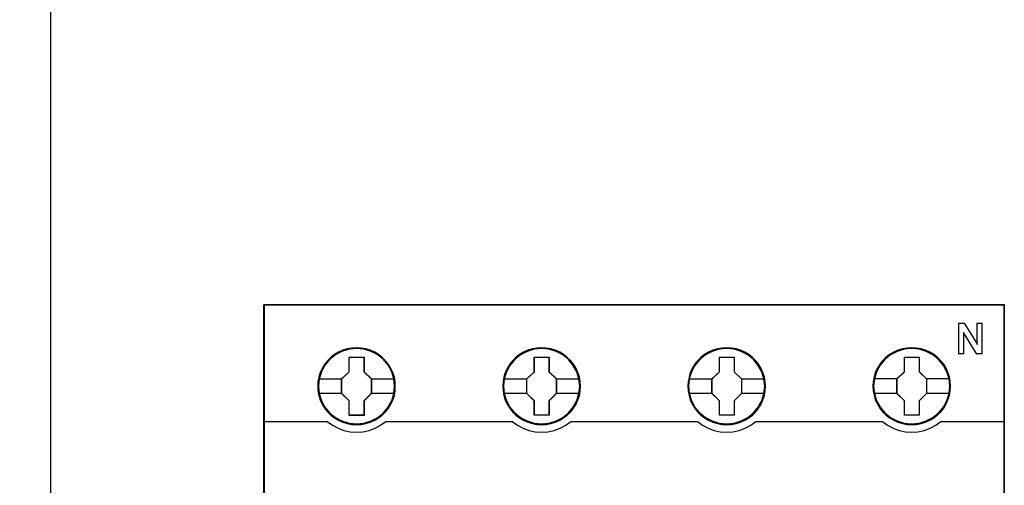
# Model space of a CAD drawing. Header units: millimetres. Extents: x 18084 to 52399, y 38174 to 56392.
# Tile 155 of 250: x 25163 to 25259, y 50977 to 51023. Entities that reach past the tile are written whole.
import ezdxf

# ---------------------------------------------------------------- set-up
doc = ezdxf.new("R2010")
doc.units = ezdxf.units.MM
doc.header["$LTSCALE"] = 100
doc.layers.add('45', color=7, linetype='Continuous')
doc.layers.add('5', color=7, linetype='Continuous')

msp = doc.modelspace()

# ---------------------------------------------------------------- linework, layer by layer
for p, q in [((25186.876, 50994.863), (25186.876, 50914.863)), ((25186.876, 50914.863), (25186.876, 50994.863))]:
    msp.add_line(p, q)
at = {"layer": '45', "color": 7}
for points in [[(25258.952, 50994.863), (25186.876, 50994.863), (25186.876, 50912.795), (25258.952, 50912.795), (25258.952, 50994.863)], [(25199.675, 50986.937), (25199.653, 50987.385), (25199.58, 50987.838), (25199.428, 50988.264), (25199.249, 50988.679), (25199.014, 50989.067), (25198.734, 50989.415), (25198.403, 50989.736), (25198.039, 50990.013), (25197.669, 50990.256), (25197.238, 50990.439), (25196.807, 50990.566), (25196.353, 50990.649), (25195.899, 50990.676), (25195.445, 50990.649), (25195.003, 50990.566), (25194.555, 50990.439), (25194.14, 50990.256), (25193.753, 50990.013), (25193.395, 50989.736), (25193.059, 50989.415), (25192.795, 50989.067), (25192.555, 50988.679), (25192.353, 50988.264), (25192.235, 50987.838), (25192.146, 50987.385), (25192.118, 50986.937), (25192.146, 50986.488), (25192.235, 50986.051), (25192.353, 50985.62), (25192.555, 50985.21), (25192.795, 50984.818), (25193.059, 50984.458), (25193.395, 50984.143), (25193.753, 50983.866), (25194.14, 50983.634), (25194.555, 50983.451), (25195.003, 50983.313), (25195.445, 50983.224), (25195.899, 50983.202), (25196.353, 50983.224), (25196.807, 50983.313), (25197.238, 50983.451), (25197.669, 50983.634), (25198.039, 50983.866), (25198.403, 50984.143), (25198.734, 50984.458), (25199.014, 50984.818), (25199.249, 50985.21), (25199.428, 50985.62), (25199.58, 50986.051), (25199.653, 50986.488), (25199.675, 50986.937)], [(25199.675, 50986.937), (25199.653, 50987.385), (25199.58, 50987.838), (25199.428, 50988.264), (25199.249, 50988.679), (25199.014, 50989.067), (25198.734, 50989.415), (25198.403, 50989.736), (25198.039, 50990.013), (25197.669, 50990.256), (25197.238, 50990.439), (25196.807, 50990.566), (25196.353, 50990.649), (25195.899, 50990.676), (25195.445, 50990.649), (25195.003, 50990.566), (25194.555, 50990.439), (25194.14, 50990.256), (25193.753, 50990.013), (25193.395, 50989.736), (25193.059, 50989.415), (25192.795, 50989.067), (25192.555, 50988.679), (25192.353, 50988.264), (25192.235, 50987.838), (25192.146, 50987.385), (25192.118, 50986.937), (25192.146, 50986.488), (25192.235, 50986.051), (25192.353, 50985.62), (25192.555, 50985.21), (25192.795, 50984.818), (25193.059, 50984.458), (25193.395, 50984.143), (25193.753, 50983.866), (25194.14, 50983.634), (25194.555, 50983.451), (25195.003, 50983.313), (25195.445, 50983.224), (25195.899, 50983.202), (25196.353, 50983.224), (25196.807, 50983.313), (25197.238, 50983.451), (25197.669, 50983.634), (25198.039, 50983.866), (25198.403, 50984.143), (25198.734, 50984.458), (25199.014, 50984.818), (25199.249, 50985.21), (25199.428, 50985.62), (25199.58, 50986.051), (25199.653, 50986.488), (25199.675, 50986.937)], [(25217.692, 50986.937), (25217.664, 50987.385), (25217.596, 50987.838), (25217.439, 50988.264), (25217.26, 50988.679), (25217.025, 50989.072), (25216.745, 50989.415), (25216.414, 50989.736), (25216.05, 50990.013), (25215.68, 50990.256), (25215.248, 50990.439), (25214.823, 50990.566), (25214.363, 50990.649), (25213.909, 50990.676), (25213.455, 50990.649), (25213.013, 50990.566), (25212.564, 50990.439), (25212.155, 50990.256), (25211.763, 50990.013), (25211.404, 50989.736), (25211.074, 50989.415), (25210.81, 50989.072), (25210.564, 50988.679), (25210.368, 50988.264), (25210.244, 50987.838), (25210.155, 50987.385), (25210.127, 50986.937), (25210.155, 50986.488), (25210.244, 50986.051), (25210.368, 50985.625), (25210.564, 50985.21), (25210.81, 50984.818), (25211.074, 50984.458), (25211.404, 50984.143), (25211.763, 50983.866), (25212.155, 50983.634), (25212.564, 50983.451), (25213.013, 50983.313), (25213.455, 50983.224), (25213.909, 50983.202), (25214.363, 50983.224), (25214.823, 50983.313), (25215.248, 50983.451), (25215.68, 50983.634), (25216.05, 50983.866), (25216.414, 50984.143), (25216.745, 50984.458), (25217.025, 50984.818), (25217.26, 50985.21), (25217.439, 50985.625), (25217.596, 50986.051), (25217.664, 50986.488), (25217.692, 50986.937)], [(25217.692, 50986.937), (25217.664, 50987.385), (25217.596, 50987.838), (25217.439, 50988.264), (25217.26, 50988.679), (25217.025, 50989.072), (25216.745, 50989.415), (25216.414, 50989.736), (25216.05, 50990.013), (25215.68, 50990.256), (25215.248, 50990.439), (25214.823, 50990.566), (25214.363, 50990.649), (25213.909, 50990.676), (25213.455, 50990.649), (25213.013, 50990.566), (25212.564, 50990.439), (25212.155, 50990.256), (25211.763, 50990.013), (25211.404, 50989.736), (25211.074, 50989.415), (25210.81, 50989.072), (25210.564, 50988.679), (25210.368, 50988.264), (25210.244, 50987.838), (25210.155, 50987.385), (25210.127, 50986.937), (25210.155, 50986.488), (25210.244, 50986.051), (25210.368, 50985.625), (25210.564, 50985.21), (25210.81, 50984.818), (25211.074, 50984.458), (25211.404, 50984.143), (25211.763, 50983.866), (25212.155, 50983.634), (25212.564, 50983.451), (25213.013, 50983.313), (25213.455, 50983.224), (25213.909, 50983.202), (25214.363, 50983.224), (25214.823, 50983.313), (25215.248, 50983.451), (25215.68, 50983.634), (25216.05, 50983.866), (25216.414, 50984.143), (25216.745, 50984.458), (25217.025, 50984.818), (25217.26, 50985.21), (25217.439, 50985.625), (25217.596, 50986.051), (25217.664, 50986.488), (25217.692, 50986.937)], [(25217.669, 50986.937), (25217.641, 50987.382), (25217.575, 50987.834), (25217.419, 50988.257), (25217.24, 50988.67), (25217.006, 50989.061), (25216.728, 50989.402), (25216.399, 50989.721), (25216.037, 50989.996), (25215.669, 50990.238), (25215.241, 50990.42), (25214.817, 50990.547), (25214.36, 50990.629), (25213.909, 50990.657), (25213.458, 50990.629), (25213.018, 50990.547), (25212.572, 50990.42), (25212.166, 50990.238), (25211.776, 50989.996), (25211.419, 50989.721), (25211.091, 50989.402), (25210.829, 50989.061), (25210.584, 50988.67), (25210.389, 50988.257), (25210.266, 50987.834), (25210.177, 50987.382), (25210.149, 50986.937), (25210.177, 50986.491), (25210.266, 50986.056), (25210.389, 50985.632), (25210.584, 50985.22), (25210.829, 50984.829), (25211.091, 50984.471), (25211.419, 50984.158), (25211.776, 50983.882), (25212.166, 50983.651), (25212.572, 50983.47), (25213.018, 50983.332), (25213.458, 50983.244), (25213.909, 50983.222), (25214.36, 50983.244), (25214.817, 50983.332), (25215.241, 50983.47), (25215.669, 50983.651), (25216.037, 50983.882), (25216.399, 50984.158), (25216.728, 50984.471), (25217.006, 50984.829), (25217.24, 50985.22), (25217.419, 50985.632), (25217.575, 50986.056), (25217.641, 50986.491), (25217.669, 50986.937)], [(25235.701, 50986.937), (25235.678, 50987.385), (25235.606, 50987.838), (25235.449, 50988.264), (25235.269, 50988.679), (25235.034, 50989.072), (25234.754, 50989.415), (25234.429, 50989.736), (25234.065, 50990.013), (25233.69, 50990.256), (25233.264, 50990.439), (25232.833, 50990.566), (25232.379, 50990.649), (25231.925, 50990.676), (25231.471, 50990.649), (25231.029, 50990.566), (25230.581, 50990.439), (25230.166, 50990.256), (25229.78, 50990.013), (25229.421, 50989.736), (25229.085, 50989.415), (25228.822, 50989.072), (25228.575, 50988.679), (25228.379, 50988.264), (25228.262, 50987.838), (25228.172, 50987.385), (25228.138, 50986.937), (25228.172, 50986.488), (25228.262, 50986.051), (25228.379, 50985.625), (25228.575, 50985.21), (25228.822, 50984.818), (25229.085, 50984.458), (25229.421, 50984.143), (25229.78, 50983.866), (25230.166, 50983.634), (25230.581, 50983.451), (25231.029, 50983.313), (25231.471, 50983.224), (25231.925, 50983.202), (25232.379, 50983.224), (25232.833, 50983.313), (25233.264, 50983.451), (25233.69, 50983.634), (25234.065, 50983.866), (25234.429, 50984.143), (25234.754, 50984.458), (25235.034, 50984.818), (25235.269, 50985.21), (25235.449, 50985.625), (25235.606, 50986.051), (25235.678, 50986.488), (25235.701, 50986.937)], [(25235.701, 50986.937), (25235.678, 50987.385), (25235.606, 50987.838), (25235.449, 50988.264), (25235.269, 50988.679), (25235.034, 50989.072), (25234.754, 50989.415), (25234.429, 50989.736), (25234.065, 50990.013), (25233.69, 50990.256), (25233.264, 50990.439), (25232.833, 50990.566), (25232.379, 50990.649), (25231.925, 50990.676), (25231.471, 50990.649), (25231.029, 50990.566), (25230.581, 50990.439), (25230.166, 50990.256), (25229.78, 50990.013), (25229.421, 50989.736), (25229.085, 50989.415), (25228.822, 50989.072), (25228.575, 50988.679), (25228.379, 50988.264), (25228.262, 50987.838), (25228.172, 50987.385), (25228.138, 50986.937), (25228.172, 50986.488), (25228.262, 50986.051), (25228.379, 50985.625), (25228.575, 50985.21), (25228.822, 50984.818), (25229.085, 50984.458), (25229.421, 50984.143), (25229.78, 50983.866), (25230.166, 50983.634), (25230.581, 50983.451), (25231.029, 50983.313), (25231.471, 50983.224), (25231.925, 50983.202), (25232.379, 50983.224), (25232.833, 50983.313), (25233.264, 50983.451), (25233.69, 50983.634), (25234.065, 50983.866), (25234.429, 50984.143), (25234.754, 50984.458), (25235.034, 50984.818), (25235.269, 50985.21), (25235.449, 50985.625), (25235.606, 50986.051), (25235.678, 50986.488), (25235.701, 50986.937)], [(25235.681, 50986.937), (25235.659, 50987.382), (25235.586, 50987.834), (25235.43, 50988.257), (25235.252, 50988.67), (25235.018, 50989.061), (25234.739, 50989.402), (25234.416, 50989.721), (25234.054, 50989.996), (25233.68, 50990.238), (25233.257, 50990.42), (25232.828, 50990.547), (25232.377, 50990.629), (25231.925, 50990.657), (25231.474, 50990.629), (25231.034, 50990.547), (25230.588, 50990.42), (25230.175, 50990.238), (25229.791, 50989.996), (25229.434, 50989.721), (25229.1, 50989.402), (25228.838, 50989.061), (25228.593, 50988.67), (25228.398, 50988.257), (25228.281, 50987.834), (25228.192, 50987.382), (25228.158, 50986.937), (25228.192, 50986.491), (25228.281, 50986.056), (25228.398, 50985.632), (25228.593, 50985.22), (25228.838, 50984.829), (25229.1, 50984.471), (25229.434, 50984.158), (25229.791, 50983.882), (25230.175, 50983.651), (25230.588, 50983.47), (25231.034, 50983.332), (25231.474, 50983.244), (25231.925, 50983.222), (25232.377, 50983.244), (25232.828, 50983.332), (25233.257, 50983.47), (25233.68, 50983.651), (25234.054, 50983.882), (25234.416, 50984.158), (25234.739, 50984.471), (25235.018, 50984.829), (25235.252, 50985.22), (25235.43, 50985.632), (25235.586, 50986.056), (25235.659, 50986.491), (25235.681, 50986.937)], [(25253.712, 50986.943), (25253.684, 50987.391), (25253.617, 50987.845), (25253.46, 50988.271), (25253.281, 50988.686), (25253.046, 50989.079), (25252.765, 50989.422), (25252.435, 50989.743), (25252.071, 50990.02), (25251.701, 50990.263), (25251.269, 50990.446), (25250.843, 50990.573), (25250.384, 50990.656), (25249.93, 50990.684), (25249.476, 50990.656), (25249.033, 50990.573), (25248.585, 50990.446), (25248.176, 50990.263), (25247.784, 50990.02), (25247.425, 50989.743), (25247.095, 50989.422), (25246.831, 50989.079), (25246.585, 50988.686), (25246.389, 50988.271), (25246.265, 50987.845), (25246.176, 50987.391), (25246.148, 50986.943), (25246.176, 50986.495), (25246.265, 50986.057), (25246.389, 50985.631), (25246.585, 50985.216), (25246.831, 50984.823), (25247.095, 50984.463), (25247.425, 50984.148), (25247.784, 50983.871), (25248.176, 50983.639), (25248.585, 50983.456), (25249.033, 50983.318), (25249.476, 50983.229), (25249.93, 50983.207), (25250.384, 50983.229), (25250.843, 50983.318), (25251.269, 50983.456), (25251.701, 50983.639), (25252.071, 50983.871), (25252.435, 50984.148), (25252.765, 50984.463), (25253.046, 50984.823), (25253.281, 50985.216), (25253.46, 50985.631), (25253.617, 50986.057), (25253.684, 50986.495), (25253.712, 50986.943)], [(25253.712, 50986.943), (25253.684, 50987.391), (25253.617, 50987.845), (25253.46, 50988.271), (25253.281, 50988.686), (25253.046, 50989.079), (25252.765, 50989.422), (25252.435, 50989.743), (25252.071, 50990.02), (25251.701, 50990.263), (25251.269, 50990.446), (25250.843, 50990.573), (25250.384, 50990.656), (25249.93, 50990.684), (25249.476, 50990.656), (25249.033, 50990.573), (25248.585, 50990.446), (25248.176, 50990.263), (25247.784, 50990.02), (25247.425, 50989.743), (25247.095, 50989.422), (25246.831, 50989.079), (25246.585, 50988.686), (25246.389, 50988.271), (25246.265, 50987.845), (25246.176, 50987.391), (25246.148, 50986.943), (25246.176, 50986.495), (25246.265, 50986.057), (25246.389, 50985.631), (25246.585, 50985.216), (25246.831, 50984.823), (25247.095, 50984.463), (25247.425, 50984.148), (25247.784, 50983.871), (25248.176, 50983.639), (25248.585, 50983.456), (25249.033, 50983.318), (25249.476, 50983.229), (25249.93, 50983.207), (25250.384, 50983.229), (25250.843, 50983.318), (25251.269, 50983.456), (25251.701, 50983.639), (25252.071, 50983.871), (25252.435, 50984.148), (25252.765, 50984.463), (25253.046, 50984.823), (25253.281, 50985.216), (25253.46, 50985.631), (25253.617, 50986.057), (25253.684, 50986.495), (25253.712, 50986.943)], [(25253.69, 50986.943), (25253.662, 50987.388), (25253.595, 50987.839), (25253.439, 50988.263), (25253.261, 50988.676), (25253.027, 50989.066), (25252.749, 50989.407), (25252.42, 50989.726), (25252.058, 50990.001), (25251.69, 50990.243), (25251.261, 50990.425), (25250.838, 50990.552), (25250.381, 50990.634), (25249.93, 50990.662), (25249.479, 50990.634), (25249.039, 50990.552), (25248.593, 50990.425), (25248.186, 50990.243), (25247.797, 50990.001), (25247.44, 50989.726), (25247.111, 50989.407), (25246.85, 50989.066), (25246.604, 50988.676), (25246.409, 50988.263), (25246.287, 50987.839), (25246.198, 50987.388), (25246.17, 50986.943), (25246.198, 50986.497), (25246.287, 50986.063), (25246.409, 50985.639), (25246.604, 50985.226), (25246.85, 50984.836), (25247.111, 50984.478), (25247.44, 50984.165), (25247.797, 50983.89), (25248.186, 50983.659), (25248.593, 50983.477), (25249.039, 50983.34), (25249.479, 50983.252), (25249.93, 50983.23), (25250.381, 50983.252), (25250.838, 50983.34), (25251.261, 50983.477), (25251.69, 50983.659), (25252.058, 50983.89), (25252.42, 50984.165), (25252.749, 50984.478), (25253.027, 50984.836), (25253.261, 50985.226), (25253.439, 50985.639), (25253.595, 50986.063), (25253.662, 50986.497), (25253.69, 50986.943)], [(25195.186, 50989.776), (25196.629, 50989.776), (25196.629, 50988.356), (25197.347, 50987.652), (25197.347, 50986.232), (25196.629, 50985.517), (25196.629, 50984.108), (25195.186, 50984.108), (25195.186, 50985.517), (25194.45, 50986.232), (25194.45, 50987.652), (25195.186, 50988.356), (25195.186, 50989.776)], [(25195.186, 50989.776), (25196.629, 50989.776), (25196.629, 50989.776), (25196.629, 50988.356), (25196.629, 50988.356), (25197.347, 50987.652), (25197.347, 50987.652), (25197.347, 50986.232), (25197.347, 50986.232), (25196.629, 50985.517), (25196.629, 50985.517), (25196.629, 50984.108), (25196.629, 50984.108), (25195.186, 50984.108), (25195.186, 50984.108), (25195.186, 50985.517), (25195.186, 50985.517), (25194.45, 50986.232), (25194.45, 50986.232), (25194.45, 50987.652), (25194.45, 50987.652), (25195.186, 50988.356), (25195.186, 50988.356), (25195.186, 50989.776), (25195.186, 50989.776)], [(25195.197, 50989.753), (25196.617, 50989.753), (25196.617, 50988.345), (25197.325, 50987.646), (25197.325, 50986.238), (25196.617, 50985.528), (25196.617, 50984.13), (25195.197, 50984.13), (25195.197, 50985.528), (25194.473, 50986.238), (25194.473, 50987.646), (25195.197, 50988.345), (25195.197, 50989.753)], [(25213.201, 50989.776), (25214.64, 50989.776), (25214.64, 50988.356), (25215.359, 50987.658), (25215.359, 50986.233), (25214.64, 50985.518), (25214.64, 50984.115), (25213.201, 50984.115), (25213.201, 50985.518), (25212.46, 50986.233), (25212.46, 50987.658), (25213.201, 50988.356), (25213.201, 50989.776)], [(25213.201, 50989.776), (25214.64, 50989.776), (25214.64, 50989.776), (25214.64, 50988.356), (25214.64, 50988.356), (25215.359, 50987.658), (25215.359, 50987.658), (25215.359, 50986.233), (25215.359, 50986.233), (25214.64, 50985.518), (25214.64, 50985.518), (25214.64, 50984.115), (25214.64, 50984.115), (25213.201, 50984.115), (25213.201, 50984.115), (25213.201, 50985.518), (25213.201, 50985.518), (25212.46, 50986.233), (25212.46, 50986.233), (25212.46, 50987.658), (25212.46, 50987.658), (25213.201, 50988.356), (25213.201, 50988.356), (25213.201, 50989.776), (25213.201, 50989.776)], [(25213.212, 50989.753), (25214.628, 50989.753), (25214.628, 50988.345), (25215.336, 50987.651), (25215.336, 50986.237), (25214.628, 50985.527), (25214.628, 50984.135), (25213.212, 50984.135), (25213.212, 50985.527), (25212.482, 50986.237), (25212.482, 50987.651), (25213.212, 50988.345), (25213.212, 50989.753)], [(25231.212, 50989.776), (25232.654, 50989.776), (25232.654, 50988.356), (25233.373, 50987.658), (25233.373, 50986.233), (25232.654, 50985.518), (25232.654, 50984.115), (25231.212, 50984.115), (25231.212, 50985.518), (25230.476, 50986.233), (25230.476, 50987.658), (25231.212, 50988.356), (25231.212, 50989.776)], [(25231.212, 50989.776), (25232.654, 50989.776), (25232.654, 50989.776), (25232.654, 50988.356), (25232.654, 50988.356), (25233.373, 50987.658), (25233.373, 50987.658), (25233.373, 50986.233), (25233.373, 50986.233), (25232.654, 50985.518), (25232.654, 50985.518), (25232.654, 50984.115), (25232.654, 50984.115), (25231.212, 50984.115), (25231.212, 50984.115), (25231.212, 50985.518), (25231.212, 50985.518), (25230.476, 50986.233), (25230.476, 50986.233), (25230.476, 50987.658), (25230.476, 50987.658), (25231.212, 50988.356), (25231.212, 50988.356), (25231.212, 50989.776), (25231.212, 50989.776)], [(25231.223, 50989.753), (25232.645, 50989.753), (25232.645, 50988.345), (25233.353, 50987.651), (25233.353, 50986.237), (25232.645, 50985.527), (25232.645, 50984.135), (25231.223, 50984.135), (25231.223, 50985.527), (25230.499, 50986.237), (25230.499, 50987.651), (25231.223, 50988.345), (25231.223, 50989.753)], [(25249.222, 50989.781), (25250.661, 50989.781), (25250.661, 50988.361), (25251.38, 50987.663), (25251.38, 50986.238), (25250.661, 50985.523), (25250.661, 50984.12), (25249.222, 50984.12), (25249.222, 50985.523), (25248.48, 50986.238), (25248.48, 50987.663), (25249.222, 50988.361), (25249.222, 50989.781)], [(25249.222, 50989.781), (25250.661, 50989.781), (25250.661, 50989.781), (25250.661, 50988.361), (25250.661, 50988.361), (25251.38, 50987.663), (25251.38, 50987.663), (25251.38, 50986.238), (25251.38, 50986.238), (25250.661, 50985.523), (25250.661, 50985.523), (25250.661, 50984.12), (25250.661, 50984.12), (25249.222, 50984.12), (25249.222, 50984.12), (25249.222, 50985.523), (25249.222, 50985.523), (25248.48, 50986.238), (25248.48, 50986.238), (25248.48, 50987.663), (25248.48, 50987.663), (25249.222, 50988.361), (25249.222, 50988.361), (25249.222, 50989.781), (25249.222, 50989.781)], [(25249.233, 50989.758), (25250.649, 50989.758), (25250.649, 50988.35), (25251.357, 50987.656), (25251.357, 50986.242), (25250.649, 50985.532), (25250.649, 50984.14), (25249.233, 50984.14), (25249.233, 50985.532), (25248.503, 50986.242), (25248.503, 50987.656), (25249.233, 50988.35), (25249.233, 50989.758)]]:
    msp.add_lwpolyline(points, close=True, dxfattribs=at)
at = {"layer": '45', "color": 139}
for points in [[(25258.952, 50994.863), (25186.876, 50994.863), (25186.876, 50912.795), (25258.952, 50912.795), (25258.952, 50994.863)], [(25199.608, 50986.943), (25199.535, 50987.663), (25199.328, 50988.343), (25198.98, 50988.98), (25198.521, 50989.533), (25197.96, 50989.987), (25197.316, 50990.325), (25196.621, 50990.541), (25195.898, 50990.607), (25195.176, 50990.541), (25194.486, 50990.325), (25193.842, 50989.987), (25193.276, 50989.533), (25192.817, 50988.98), (25192.475, 50988.343), (25192.262, 50987.663), (25192.195, 50986.943), (25192.262, 50986.229), (25192.475, 50985.537), (25192.817, 50984.912), (25193.276, 50984.353), (25193.842, 50983.899), (25194.486, 50983.561), (25195.176, 50983.351), (25195.898, 50983.279), (25196.621, 50983.351), (25197.316, 50983.561), (25197.96, 50983.899), (25198.521, 50984.353), (25198.98, 50984.912), (25199.328, 50985.537), (25199.535, 50986.229), (25199.608, 50986.943)], [(25217.62, 50986.936), (25217.547, 50987.655), (25217.339, 50988.341), (25216.997, 50988.972), (25216.532, 50989.531), (25215.972, 50989.985), (25215.333, 50990.323), (25214.632, 50990.533), (25213.909, 50990.6), (25213.186, 50990.533), (25212.491, 50990.323), (25211.852, 50989.985), (25211.292, 50989.531), (25210.827, 50988.972), (25210.479, 50988.341), (25210.272, 50987.655), (25210.199, 50986.936), (25210.272, 50986.222), (25210.479, 50985.535), (25210.827, 50984.904), (25211.292, 50984.351), (25211.852, 50983.897), (25212.491, 50983.56), (25213.186, 50983.344), (25213.909, 50983.272), (25214.632, 50983.344), (25215.333, 50983.56), (25215.972, 50983.897), (25216.532, 50984.351), (25216.997, 50984.904), (25217.339, 50985.535), (25217.547, 50986.222), (25217.62, 50986.936)], [(25217.62, 50986.943), (25217.541, 50987.663), (25217.334, 50988.343), (25216.992, 50988.98), (25216.532, 50989.533), (25215.972, 50989.987), (25215.327, 50990.325), (25214.626, 50990.541), (25213.909, 50990.607), (25213.186, 50990.541), (25212.491, 50990.325), (25211.852, 50989.987), (25211.286, 50989.533), (25210.826, 50988.98), (25210.484, 50988.343), (25210.271, 50987.663), (25210.204, 50986.943), (25210.271, 50986.229), (25210.484, 50985.537), (25210.826, 50984.912), (25211.286, 50984.353), (25211.852, 50983.899), (25212.491, 50983.561), (25213.186, 50983.351), (25213.909, 50983.279), (25214.626, 50983.351), (25215.327, 50983.561), (25215.972, 50983.899), (25216.532, 50984.353), (25216.992, 50984.912), (25217.334, 50985.537), (25217.541, 50986.229), (25217.62, 50986.943)], [(25235.629, 50986.936), (25235.556, 50987.655), (25235.349, 50988.341), (25235.001, 50988.972), (25234.536, 50989.531), (25233.982, 50989.985), (25233.337, 50990.323), (25232.642, 50990.533), (25231.92, 50990.6), (25231.197, 50990.533), (25230.496, 50990.323), (25229.863, 50989.985), (25229.297, 50989.531), (25228.832, 50988.972), (25228.491, 50988.341), (25228.283, 50987.655), (25228.21, 50986.936), (25228.283, 50986.222), (25228.491, 50985.535), (25228.832, 50984.904), (25229.297, 50984.351), (25229.863, 50983.897), (25230.496, 50983.56), (25231.197, 50983.344), (25231.92, 50983.272), (25232.642, 50983.344), (25233.337, 50983.56), (25233.982, 50983.897), (25234.536, 50984.351), (25235.001, 50984.904), (25235.349, 50985.535), (25235.556, 50986.222), (25235.629, 50986.936)], [(25235.624, 50986.943), (25235.551, 50987.663), (25235.344, 50988.343), (25235.002, 50988.98), (25234.542, 50989.533), (25233.976, 50989.987), (25233.337, 50990.325), (25232.637, 50990.541), (25231.914, 50990.607), (25231.191, 50990.541), (25230.502, 50990.325), (25229.857, 50989.987), (25229.297, 50989.533), (25228.837, 50988.98), (25228.496, 50988.343), (25228.283, 50987.663), (25228.215, 50986.943), (25228.283, 50986.229), (25228.496, 50985.537), (25228.837, 50984.912), (25229.297, 50984.353), (25229.857, 50983.899), (25230.502, 50983.561), (25231.191, 50983.351), (25231.914, 50983.279), (25232.637, 50983.351), (25233.337, 50983.561), (25233.976, 50983.899), (25234.542, 50984.353), (25235.002, 50984.912), (25235.344, 50985.537), (25235.551, 50986.229), (25235.624, 50986.943)], [(25253.635, 50986.943), (25253.563, 50987.663), (25253.355, 50988.343), (25253.013, 50988.98), (25252.554, 50989.533), (25251.988, 50989.987), (25251.343, 50990.325), (25250.648, 50990.541), (25249.925, 50990.607), (25249.202, 50990.541), (25248.512, 50990.325), (25247.868, 50989.987), (25247.307, 50989.533), (25246.847, 50988.98), (25246.5, 50988.343), (25246.287, 50987.663), (25246.22, 50986.943), (25246.287, 50986.229), (25246.5, 50985.537), (25246.847, 50984.912), (25247.307, 50984.353), (25247.868, 50983.899), (25248.512, 50983.561), (25249.202, 50983.351), (25249.925, 50983.279), (25250.648, 50983.351), (25251.343, 50983.561), (25251.988, 50983.899), (25252.554, 50984.353), (25253.013, 50984.912), (25253.355, 50985.537), (25253.563, 50986.229), (25253.635, 50986.943)], [(25253.635, 50986.936), (25253.563, 50987.655), (25253.355, 50988.341), (25253.013, 50988.972), (25252.548, 50989.531), (25251.993, 50989.985), (25251.349, 50990.323), (25250.648, 50990.533), (25249.93, 50990.6), (25249.207, 50990.533), (25248.507, 50990.323), (25247.873, 50989.985), (25247.307, 50989.531), (25246.842, 50988.972), (25246.5, 50988.341), (25246.293, 50987.655), (25246.22, 50986.936), (25246.293, 50986.222), (25246.5, 50985.535), (25246.842, 50984.904), (25247.307, 50984.351), (25247.873, 50983.897), (25248.507, 50983.56), (25249.207, 50983.344), (25249.93, 50983.272), (25250.648, 50983.344), (25251.349, 50983.56), (25251.993, 50983.897), (25252.548, 50984.351), (25253.013, 50984.904), (25253.355, 50985.535), (25253.563, 50986.222), (25253.635, 50986.936)]]:
    msp.add_lwpolyline(points, close=True, dxfattribs=at)
at = {"layer": '45', "color": 59}
for points in [[(25258.93, 50994.84), (25186.898, 50994.84), (25186.898, 50912.818), (25258.93, 50912.818), (25258.93, 50994.84)], [(25199.653, 50986.937), (25199.63, 50987.382), (25199.558, 50987.834), (25199.408, 50988.257), (25199.229, 50988.67), (25198.995, 50989.055), (25198.717, 50989.402), (25198.388, 50989.721), (25198.026, 50989.996), (25197.658, 50990.238), (25197.229, 50990.42), (25196.8, 50990.547), (25196.349, 50990.629), (25195.898, 50990.657), (25195.447, 50990.629), (25195.006, 50990.547), (25194.561, 50990.42), (25194.149, 50990.238), (25193.764, 50989.996), (25193.408, 50989.721), (25193.073, 50989.402), (25192.811, 50989.055), (25192.572, 50988.67), (25192.371, 50988.257), (25192.254, 50987.834), (25192.165, 50987.382), (25192.137, 50986.937), (25192.165, 50986.491), (25192.254, 50986.056), (25192.371, 50985.627), (25192.572, 50985.22), (25192.811, 50984.829), (25193.073, 50984.471), (25193.408, 50984.158), (25193.764, 50983.882), (25194.149, 50983.651), (25194.561, 50983.47), (25195.006, 50983.332), (25195.447, 50983.244), (25195.898, 50983.222), (25196.349, 50983.244), (25196.8, 50983.332), (25197.229, 50983.47), (25197.658, 50983.651), (25198.026, 50983.882), (25198.388, 50984.158), (25198.717, 50984.471), (25198.995, 50984.829), (25199.229, 50985.22), (25199.408, 50985.627), (25199.558, 50986.056), (25199.63, 50986.491), (25199.653, 50986.937)]]:
    msp.add_lwpolyline(points, close=True, dxfattribs=at)
at = {"layer": '45', "color": 139}
for points in [[(25254.473, 50993.081), (25255.071, 50993.081)], [(25254.473, 50993.081), (25254.473, 50990.066)], [(25255.024, 50993.081), (25256.319, 50990.994)], [(25256.271, 50993.081), (25256.813, 50993.081)], [(25256.271, 50993.081), (25256.271, 50990.994)], [(25256.768, 50993.081), (25256.768, 50990.066)], [(25254.97, 50992.158), (25254.97, 50990.066)], [(25256.252, 50990.066), (25254.97, 50992.158)], [(25254.473, 50990.111), (25255.014, 50990.111)], [(25256.207, 50990.111), (25256.813, 50990.111)], [(25186.876, 50983.5), (25193.099, 50983.5)], [(25193.052, 50983.5), (25193.551, 50983.144), (25194.102, 50982.856), (25194.68, 50982.638), (25195.286, 50982.511), (25195.893, 50982.465), (25196.516, 50982.511), (25197.122, 50982.638), (25197.701, 50982.856), (25198.245, 50983.144), (25198.751, 50983.5)], [(25198.704, 50983.5), (25211.103, 50983.5)], [(25211.056, 50983.5), (25211.561, 50983.144), (25212.106, 50982.856), (25212.684, 50982.638), (25213.296, 50982.511), (25213.902, 50982.465), (25214.526, 50982.511), (25215.132, 50982.638), (25215.71, 50982.856), (25216.255, 50983.144), (25216.76, 50983.5)], [(25216.715, 50983.5), (25229.112, 50983.5)], [(25229.068, 50983.5), (25229.573, 50983.144), (25230.117, 50982.856), (25230.696, 50982.638), (25231.302, 50982.511), (25231.914, 50982.465), (25232.532, 50982.511), (25233.132, 50982.638), (25233.722, 50982.856), (25234.266, 50983.144), (25234.772, 50983.5)], [(25234.724, 50983.5), (25247.124, 50983.5)], [(25247.077, 50983.5), (25247.582, 50983.144), (25248.127, 50982.856), (25248.705, 50982.638), (25249.311, 50982.511), (25249.924, 50982.465), (25250.541, 50982.511), (25251.142, 50982.638), (25251.726, 50982.856), (25252.276, 50983.144), (25252.776, 50983.5)], [(25252.731, 50983.5), (25258.952, 50983.5)]]:
    msp.add_lwpolyline(points, dxfattribs=at)
at = {"layer": '45', "color": 7}
for points in [[(25192.19, 50987.669), (25194.495, 50987.669)], [(25197.302, 50987.669), (25199.608, 50987.669)], [(25210.199, 50987.674), (25212.507, 50987.674)], [(25215.312, 50987.674), (25217.62, 50987.674)], [(25228.21, 50987.674), (25230.523, 50987.674)], [(25233.328, 50987.674), (25235.629, 50987.674)], [(25246.22, 50987.679), (25248.528, 50987.679)], [(25251.332, 50987.679), (25253.64, 50987.679)], [(25192.19, 50986.262), (25194.495, 50986.262)], [(25197.302, 50986.262), (25199.608, 50986.262)], [(25210.199, 50986.262), (25212.507, 50986.262)], [(25215.312, 50986.262), (25217.62, 50986.262)], [(25228.21, 50986.262), (25230.523, 50986.262)], [(25233.328, 50986.262), (25235.629, 50986.262)], [(25246.22, 50986.267), (25248.528, 50986.267)], [(25251.332, 50986.267), (25253.64, 50986.267)]]:
    msp.add_lwpolyline(points, dxfattribs=at)
at = {"layer": '5', "color": 59}
msp.add_line((25166.157, 50474.204), (25166.157, 51026.042), dxfattribs=at)
msp.add_lwpolyline([(25166.157, 50472.199), (25166.157, 51026.042), (25166.157, 51188.523), (25158.531, 51188.523), (25157.53, 51188.356), (25156.695, 51187.855), (25156.194, 51187.021), (25156.027, 51186.02), (25156.027, 51175.952), (25155.86, 51175.117), (25155.414, 51174.283), (25154.58, 51173.671), (25153.578, 51173.504), (25152.576, 51173.671), (25151.741, 51174.283), (25151.24, 51175.117), (25151.073, 51175.952), (25151.073, 51186.02), (25150.906, 51187.021), (25150.238, 51187.855), (25149.626, 51188.356), (25148.624, 51188.523), (25134.041, 51188.523), (25134.041, 50472.199)], dxfattribs=at)
at = {"layer": '5', "color": 7}
msp.add_lwpolyline([(25166.154, 50474.204), (25166.154, 51188.523)], dxfattribs=at)

doc.saveas('drawing.dxf')
